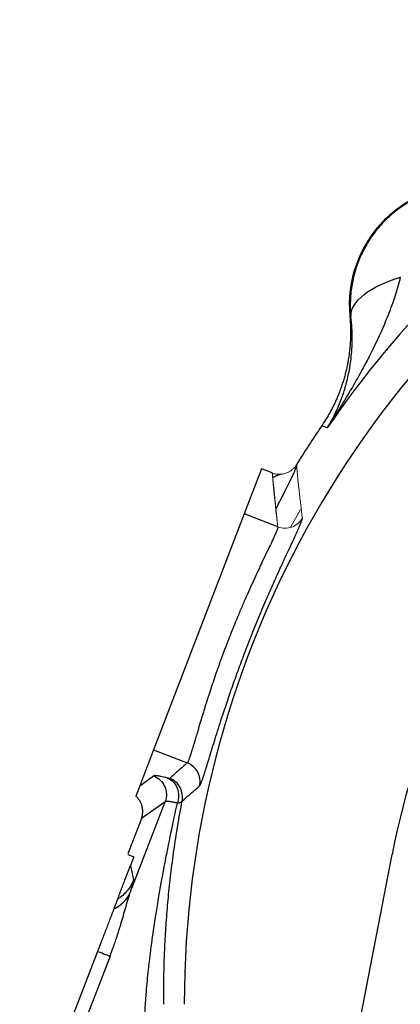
# Model space of a CAD drawing. Header units: inches. Extents: x 0.3 to 34.1, y 0.2 to 21.7.
# Tile 7 of 26: x 3 to 4.4, y 10.4 to 14.1. Entities that reach past the tile are written whole.
import ezdxf

# ---------------------------------------------------------------- set-up
doc = ezdxf.new("R2010")
doc.units = ezdxf.units.IN
doc.header["$MEASUREMENT"] = 0

msp = doc.modelspace()

# ---------------------------------------------------------------- linework, layer by layer
at = {"color": 7, "linetype": 'Continuous', "lineweight": 25}
for p, q in [((4.2628, 12.9459), (4.2589, 12.9461)), ((4.1639, 12.5317), (4.1529, 12.535)), ((4.1744, 12.5284), (4.1639, 12.5317)), ((3.9269, 12.3744), (3.8618, 12.205)), ((3.9676, 12.3588), (3.9269, 12.3744)), ((3.8618, 12.205), (3.5218, 11.3193)), ((3.9887, 12.1563), (3.8618, 12.205)), ((3.5218, 11.3193), (3.4702, 11.1848)), ((3.5218, 11.3193), (3.6487, 11.2706)), ((3.4702, 11.1848), (3.5223, 11.2218)), ((3.4702, 11.1848), (3.4553, 11.1459)), ((3.4346, 10.7842), (3.5655, 11.125)), ((3.4694, 11.1296), (3.4739, 11.119)), ((3.5655, 11.125), (3.4766, 11.062)), ((3.4766, 11.062), (3.4256, 10.9292)), ((3.4262, 10.9269), (3.4483, 10.9184)), ((3.4483, 10.9184), (3.4355, 10.8852)), ((3.8863, 8.1735), (4.4179, 10.9272)), ((3.4355, 10.8852), (3.4475, 10.8322)), ((3.312, 10.5633), (3.0198, 9.8021))]:
    msp.add_line(p, q, dxfattribs=at)
at = {"color": 144, "linetype": 'Continuous', "lineweight": 18}
msp.add_line((4.0735, 12.2215), (4.0375, 12.1568), dxfattribs=at)
at = {"color": 8, "linetype": 'Continuous', "lineweight": 25}
msp.add_line((3.3588, 10.5453), (3.0396, 9.7137), dxfattribs=at)
msp.add_arc((7.3328, 10.3645), 3.6954, 64.523, 180, dxfattribs=at)
at = {"color": 7, "linetype": 'Continuous', "lineweight": 25}
for centre, radius, start, end in [((7.3328, 10.3645), 3.8286, 124.4163, 145.5837), ((4.7085, 12.9888), 0.4517, 84.581, 185.4189), ((7.3328, 10.3645), 3.85, 145.6839, 148.2695), ((7.3328, 10.3645), 2.9688, 140.4211, 169.0737)]:
    msp.add_arc(centre, radius, start, end, dxfattribs=at)
for points, knots in [([(4.7077, 13.4368), (4.7028, 13.4367), (4.6928, 13.4367), (4.6779, 13.4359), (4.6629, 13.4347), (4.648, 13.433), (4.6331, 13.4308), (4.6183, 13.428), (4.6035, 13.4248), (4.5888, 13.421), (4.5742, 13.4168), (4.5598, 13.412), (4.5454, 13.4067), (4.5313, 13.4009), (4.5173, 13.3947), (4.5035, 13.3879), (4.4899, 13.3807), (4.4765, 13.3729), (4.4634, 13.3647), (4.4505, 13.356), (4.438, 13.3469), (4.4257, 13.3373), (4.4138, 13.3273), (4.4021, 13.3168), (4.3874, 13.3025), (4.37, 13.2839), (4.3509, 13.2604), (4.3336, 13.2359), (4.3181, 13.2105), (4.3043, 13.1842), (4.2925, 13.1572), (4.2824, 13.1298), (4.2743, 13.1019), (4.268, 13.0737), (4.2636, 13.0454), (4.261, 13.0171), (4.2607, 12.9982), (4.2606, 12.9888)], [0, 0, 0, 0, 0.021314, 0.042663, 0.064046, 0.085465, 0.106921, 0.128413, 0.149942, 0.17151, 0.193116, 0.214761, 0.236447, 0.258172, 0.279939, 0.301747, 0.323598, 0.345491, 0.367427, 0.389408, 0.411432, 0.433502, 0.455617, 0.477778, 0.499986, 0.543055, 0.585856, 0.628393, 0.670669, 0.71269, 0.754457, 0.795976, 0.837252, 0.878287, 0.919087, 0.959657, 1, 1, 1, 1]), ([(4.1744, 12.5284), (4.1804, 12.5375), (4.1914, 12.5542), (4.2062, 12.5772), (4.2227, 12.6035), (4.241, 12.6331), (4.2698, 12.6813), (4.3029, 12.7396), (4.3408, 12.8117), (4.3742, 12.8815), (4.3998, 12.9417), (4.4178, 12.9891), (4.4301, 13.025), (4.4408, 13.0595), (4.4467, 13.0823), (4.4495, 13.0934)], [0, 0, 0, 0, 0.05204, 0.095877, 0.131511, 0.200819, 0.262906, 0.400576, 0.521414, 0.651572, 0.768729, 0.831202, 0.890559, 0.946818, 1, 1, 1, 1]), ([(4.2628, 12.9459), (4.262, 12.9732), (4.2795, 13.0023), (4.3454, 13.0544), (4.3938, 13.0773), (4.4495, 13.0934)], [0, 0, 0, 0, 0.5, 0.5, 1, 1, 1, 1]), ([(4.2589, 12.9461), (4.2594, 12.9401), (4.2604, 12.9281), (4.2613, 12.9101), (4.2617, 12.8921), (4.2616, 12.874), (4.2609, 12.856), (4.2598, 12.838), (4.2581, 12.82), (4.2559, 12.8021), (4.2532, 12.7842), (4.25, 12.7665), (4.2462, 12.7488), (4.242, 12.7313), (4.2372, 12.7139), (4.232, 12.6966), (4.2262, 12.6795), (4.22, 12.6625), (4.2132, 12.6458), (4.206, 12.6293), (4.1983, 12.6129), (4.1902, 12.5968), (4.1815, 12.581), (4.1725, 12.5653), (4.163, 12.55), (4.1563, 12.54), (4.1529, 12.535)], [0, 0, 0, 0, 0.041666, 0.083331, 0.124997, 0.166664, 0.208332, 0.25, 0.291667, 0.333334, 0.375, 0.416664, 0.458328, 0.49999, 0.541653, 0.583317, 0.624982, 0.666649, 0.708317, 0.749986, 0.791655, 0.833325, 0.874994, 0.916663, 0.958331, 1, 1, 1, 1]), ([(4.1744, 12.5284), (4.1867, 12.5483), (4.1978, 12.569), (4.2194, 12.6152), (4.2294, 12.6408), (4.2431, 12.6842), (4.2477, 12.7012), (4.2536, 12.7273), (4.2554, 12.7361), (4.2597, 12.7592), (4.2618, 12.7737), (4.2662, 12.8119), (4.2677, 12.8362), (4.268, 12.8887), (4.2664, 12.917), (4.2628, 12.9459)], [-1.669903, -1.669903, -1.669903, -1.669903, -1.37767, -1.37767, -1.04369, -1.04369, -0.834952, -0.834952, -0.730583, -0.730583, -0.563592, -0.563592, -0.296408, -0.296408, 0, 0, 0, 0]), ([(3.9683, 12.3569), (3.9684, 12.3566), (3.9685, 12.3561), (3.9682, 12.3551), (3.9681, 12.3546)], [0, 0, 0, 0, 0.474978, 1, 1, 1, 1]), ([(4.0009, 12.3539), (3.9967, 12.3529), (3.9903, 12.3515), (3.9751, 12.3433), (3.97, 12.3405)], [0, 0, 0, 0, 0.665839, 1, 1, 1, 1]), ([(3.695, 11.1842), (3.6952, 11.1845), (3.6958, 11.1851), (3.6967, 11.1865), (3.6978, 11.1885), (3.699, 11.191), (3.7003, 11.194), (3.7017, 11.1976), (3.7032, 11.2017), (3.7049, 11.2062), (3.7067, 11.2113), (3.7086, 11.217), (3.7106, 11.2231), (3.7163, 11.2407), (3.7273, 11.2763), (3.7471, 11.3409), (3.7712, 11.4181), (3.7969, 11.4962), (3.8219, 11.5685), (3.8447, 11.6318), (3.8655, 11.687), (3.8835, 11.7334), (3.8987, 11.7714), (3.9138, 11.8085), (3.9289, 11.8448), (3.9474, 11.8882), (3.9689, 11.9373), (3.9926, 11.9899), (4.018, 12.0452), (4.0434, 12.0995), (4.0597, 12.1349), (4.0683, 12.1544), (4.0723, 12.1638), (4.0756, 12.1718), (4.0781, 12.1784), (4.0799, 12.1836), (4.0809, 12.1874), (4.0809, 12.1889), (4.0809, 12.1896)], [0, 0, 0, 0, 0.010668, 0.021277, 0.031836, 0.042357, 0.05285, 0.063325, 0.073793, 0.084265, 0.094752, 0.105263, 0.11581, 0.126402, 0.189235, 0.251748, 0.313652, 0.376072, 0.41876, 0.459923, 0.500325, 0.525567, 0.550456, 0.575129, 0.599725, 0.624387, 0.666249, 0.707467, 0.748715, 0.810697, 0.873952, 0.892306, 0.910459, 0.92846, 0.946362, 0.964217, 0.982079, 1, 1, 1, 1]), ([(3.9887, 12.1563), (3.9887, 12.156), (3.9888, 12.1553), (3.9885, 12.1537), (3.9879, 12.1514), (3.987, 12.1483), (3.9855, 12.1443), (3.9835, 12.1393), (3.9808, 12.1331), (3.9775, 12.1255), (3.9715, 12.1123), (3.9616, 12.0912), (3.9463, 12.0593), (3.932, 12.0293), (3.9212, 12.0061), (3.9112, 11.9849), (3.8933, 11.9461), (3.8714, 11.8973), (3.849, 11.8456), (3.8333, 11.8083), (3.8197, 11.7751), (3.8085, 11.7469), (3.7997, 11.7245), (3.793, 11.7068), (3.7876, 11.6925), (3.7824, 11.6785), (3.7774, 11.6649), (3.7725, 11.6516), (3.7679, 11.6386), (3.7617, 11.621), (3.7493, 11.5853), (3.738, 11.5515), (3.729, 11.524), (3.7257, 11.5138), (3.7218, 11.5016), (3.7174, 11.4879), (3.7128, 11.473), (3.7079, 11.4573), (3.7031, 11.4415), (3.6985, 11.426), (3.6938, 11.41), (3.689, 11.3939), (3.6839, 11.3763), (3.6778, 11.3557), (3.6711, 11.3333), (3.6654, 11.3144), (3.6621, 11.304), (3.6604, 11.2988), (3.6594, 11.2957), (3.658, 11.2915), (3.6563, 11.2866), (3.6543, 11.2814), (3.6523, 11.2765), (3.6503, 11.2724), (3.6492, 11.2712), (3.6487, 11.2706)], [0, 0, 0, 0, 0.00984, 0.020719, 0.032634, 0.045575, 0.059527, 0.074466, 0.09036, 0.107163, 0.124813, 0.168635, 0.210363, 0.249785, 0.265405, 0.280845, 0.311931, 0.374272, 0.406498, 0.437062, 0.461267, 0.482204, 0.500163, 0.511084, 0.52175, 0.532172, 0.542355, 0.552303, 0.56202, 0.57151, 0.5919, 0.642903, 0.649291, 0.657522, 0.667447, 0.678889, 0.691638, 0.705459, 0.720095, 0.735365, 0.751454, 0.768266, 0.785668, 0.808562, 0.839185, 0.870477, 0.892816, 0.896302, 0.902961, 0.912642, 0.925151, 0.940277, 0.95784, 0.977736, 1, 1, 1, 1]), ([(3.6487, 11.2706), (3.6377, 11.261), (3.6156, 11.2416), (3.5939, 11.2221), (3.583, 11.2124)], [0, 0, 0, 0, 0.499967, 1, 1, 1, 1]), ([(3.695, 11.1842), (3.6988, 11.2016), (3.6937, 11.2391), (3.6653, 11.2642), (3.6487, 11.2706)], [-1, -1, -1, -1, -0.5, 0, 0, 0, 0]), ([(3.575, 11.2136), (3.5729, 11.2142), (3.5691, 11.2151), (3.562, 11.2169), (3.5508, 11.2195), (3.5404, 11.2215), (3.5323, 11.2226), (3.5277, 11.2228), (3.5241, 11.2226), (3.5229, 11.222), (3.5223, 11.2218)], [0, 0, 0, 0, 0.069086, 0.125014, 0.250022, 0.499962, 0.622493, 0.749975, 0.87499, 1, 1, 1, 1]), ([(3.5223, 11.2218), (3.5315, 11.2182), (3.5399, 11.2129), (3.5541, 11.1994), (3.5599, 11.1912), (3.5679, 11.1733), (3.5701, 11.1636), (3.5706, 11.144), (3.569, 11.1341), (3.5655, 11.125)], [0, 0, 0, 0, 0.25, 0.25, 0.5, 0.5, 0.75, 0.75, 1, 1, 1, 1]), ([(3.583, 11.2124), (3.5829, 11.2123), (3.5827, 11.2122), (3.5818, 11.2122), (3.5807, 11.2123), (3.5792, 11.2126), (3.5773, 11.213), (3.5758, 11.2134), (3.575, 11.2136)], [0, 0, 0, 0, 0.16703, 0.332871, 0.498304, 0.664118, 0.831094, 1, 1, 1, 1]), ([(3.575, 11.2136), (3.5912, 11.2069), (3.6045, 11.1929), (3.6179, 11.1582), (3.6181, 11.1376), (3.6115, 11.1194)], [0, 0, 0, 0, 0.5, 0.5, 1, 1, 1, 1]), ([(3.6296, 11.1274), (3.6331, 11.1445), (3.6303, 11.163), (3.6135, 11.1938), (3.5994, 11.2061), (3.583, 11.2124)], [0, 0, 0, 0, 0.5, 0.5, 1, 1, 1, 1]), ([(3.6296, 11.1274), (3.6405, 11.1369), (3.6621, 11.1559), (3.684, 11.1748), (3.695, 11.1842)], [0, 0, 0, 0, 0.501952, 1, 1, 1, 1]), ([(3.4766, 11.062), (3.4773, 11.0639), (3.4787, 11.0679), (3.4802, 11.074), (3.4812, 11.0804), (3.4817, 11.087), (3.4816, 11.0937), (3.4808, 11.1006), (3.4791, 11.1089), (3.4758, 11.1186), (3.4703, 11.1289), (3.4635, 11.1383), (3.458, 11.1434), (3.4553, 11.1459)], [0, 0, 0, 0, 0.066927, 0.135376, 0.205347, 0.276844, 0.349866, 0.424415, 0.500493, 0.626303, 0.75703, 0.878515, 1, 1, 1, 1]), ([(3.5606, 10.3646), (3.5605, 10.3771), (3.5603, 10.4025), (3.5606, 10.4407), (3.5612, 10.4795), (3.5622, 10.5189), (3.5636, 10.5589), (3.5655, 10.5994), (3.5679, 10.6405), (3.5707, 10.6821), (3.574, 10.7243), (3.5778, 10.7671), (3.5822, 10.8103), (3.5872, 10.8542), (3.5927, 10.8985), (3.5988, 10.9433), (3.6055, 10.9886), (3.6129, 11.0345), (3.6208, 11.0808), (3.6267, 11.1118), (3.6296, 11.1273)], [0, 0, 0, 0, 0.048184, 0.097218, 0.147107, 0.197854, 0.249462, 0.301934, 0.355273, 0.409483, 0.464565, 0.520523, 0.577359, 0.635076, 0.693676, 0.753161, 0.813534, 0.874797, 0.936951, 1, 1, 1, 1]), ([(3.6115, 11.1194), (3.6093, 11.1199), (3.6049, 11.121), (3.5985, 11.1224), (3.5921, 11.1237), (3.586, 11.1248), (3.5803, 11.1257), (3.5751, 11.1262), (3.5708, 11.1263), (3.5673, 11.126), (3.5661, 11.1253), (3.5655, 11.125)], [0, 0, 0, 0, 0.081858, 0.171029, 0.267514, 0.371312, 0.482424, 0.600849, 0.726587, 0.859637, 1, 1, 1, 1]), ([(3.6115, 11.1194), (3.6151, 11.1198), (3.6183, 11.1204), (3.6221, 11.1215), (3.6235, 11.1221), (3.6256, 11.1231), (3.6262, 11.1235), (3.6271, 11.1242), (3.6275, 11.1245), (3.6285, 11.1254), (3.6288, 11.1258), (3.6293, 11.1266), (3.6295, 11.127), (3.6296, 11.1274)], [0, 0, 0, 0, 0.125, 0.125, 0.25, 0.25, 0.375, 0.375, 0.5, 0.5, 0.75, 0.75, 1, 1, 1, 1]), ([(3.6106, 11.1197), (3.6076, 11.1065), (3.6016, 11.0808), (3.5936, 11.0425), (3.5858, 11.0053), (3.5771, 10.9626), (3.5654, 10.9033), (3.5458, 10.799), (3.5259, 10.6794), (3.5106, 10.5686), (3.501, 10.4873), (3.4952, 10.4287), (3.4916, 10.3795), (3.4887, 10.3394), (3.4843, 10.2746), (3.4787, 10.1747), (3.4753, 10.0756), (3.4743, 9.9938), (3.4744, 9.9405), (3.4752, 9.8868), (3.4765, 9.8351), (3.4787, 9.7713), (3.4818, 9.7069), (3.4858, 9.646), (3.4883, 9.6144), (3.4893, 9.6018)], [0, 0, 0, 0, 0.027018, 0.052857, 0.078058, 0.102728, 0.139816, 0.198405, 0.313998, 0.380659, 0.419979, 0.475522, 0.496496, 0.516623, 0.554313, 0.623388, 0.712262, 0.747582, 0.782477, 0.815663, 0.851345, 0.882393, 0.938937, 0.975724, 1, 1, 1, 1]), ([(3.3871, 10.759), (3.3885, 10.7627), (3.3912, 10.7698), (3.3954, 10.7806), (3.3994, 10.7911), (3.4033, 10.8012), (3.4071, 10.811), (3.4107, 10.8205), (3.4135, 10.8279), (3.4156, 10.8332), (3.4168, 10.8364), (3.418, 10.8395), (3.4192, 10.8426), (3.4203, 10.8456), (3.4215, 10.8486), (3.4226, 10.8515), (3.4237, 10.8544), (3.4248, 10.8572), (3.4259, 10.86), (3.4269, 10.8627), (3.428, 10.8654), (3.429, 10.868), (3.4299, 10.8706), (3.4309, 10.8731), (3.4319, 10.8756), (3.4328, 10.878), (3.4337, 10.8804), (3.4346, 10.8827), (3.4352, 10.8844), (3.4355, 10.8852)], [0, 0, 0, 0, 0.134915, 0.25986, 0.374838, 0.479852, 0.574907, 0.66001, 0.735167, 0.760045, 0.783671, 0.806045, 0.827169, 0.847043, 0.86567, 0.883051, 0.899188, 0.914084, 0.927744, 0.940171, 0.951371, 0.961354, 0.970132, 0.977722, 0.984151, 0.989467, 0.993751, 0.99716, 1, 1, 1, 1]), ([(3.4475, 10.8322), (3.4417, 10.8172), (3.4335, 10.8031), (3.413, 10.7783), (3.4007, 10.7676), (3.3871, 10.759)], [0, 0, 0, 0, 0.5, 0.5, 1, 1, 1, 1]), ([(3.4346, 10.7842), (3.4352, 10.786), (3.4365, 10.7899), (3.4383, 10.7955), (3.4401, 10.8013), (3.4418, 10.807), (3.4434, 10.8125), (3.4447, 10.8173), (3.4459, 10.8218), (3.4469, 10.826), (3.4476, 10.83), (3.4475, 10.8314), (3.4475, 10.8322)], [0, 0, 0, 0, 0.06696, 0.14047, 0.220532, 0.307143, 0.400301, 0.500016, 0.584644, 0.696194, 0.834652, 1, 1, 1, 1]), ([(3.3587, 10.5453), (3.3591, 10.5464), (3.36, 10.5489), (3.3616, 10.5532), (3.3636, 10.5584), (3.3659, 10.5646), (3.3686, 10.5719), (3.3716, 10.5801), (3.3748, 10.5892), (3.3784, 10.5994), (3.3822, 10.6105), (3.3861, 10.6225), (3.3903, 10.6353), (3.3945, 10.6489), (3.3989, 10.6632), (3.4033, 10.678), (3.4078, 10.6934), (3.4123, 10.709), (3.4168, 10.7248), (3.4213, 10.7405), (3.4258, 10.7559), (3.4302, 10.7707), (3.4332, 10.7797), (3.4346, 10.7842)], [0, 0, 0, 0, 0.012461, 0.028735, 0.048816, 0.072698, 0.100369, 0.131812, 0.167001, 0.205901, 0.248464, 0.29463, 0.344325, 0.397405, 0.453703, 0.513088, 0.575415, 0.640521, 0.708234, 0.778377, 0.850669, 0.924695, 1, 1, 1, 1]), ([(3.3871, 10.7591), (3.387, 10.7587), (3.3867, 10.758), (3.3861, 10.7563), (3.3852, 10.7542), (3.3843, 10.7516), (3.3831, 10.7486), (3.3815, 10.7445), (3.3794, 10.7389), (3.3766, 10.7317), (3.3744, 10.726), (3.3733, 10.7232)], [0, 0, 0, 0, 0.094075, 0.187731, 0.281192, 0.37468, 0.468421, 0.562635, 0.708312, 0.853814, 1, 1, 1, 1]), ([(3.3733, 10.7232), (3.3728, 10.7218), (3.3718, 10.7191), (3.37, 10.7145), (3.3681, 10.7096), (3.3661, 10.7043), (3.3639, 10.6986), (3.3602, 10.689), (3.3547, 10.6745), (3.347, 10.6546), (3.3389, 10.6334), (3.3312, 10.6135), (3.3243, 10.5954), (3.3182, 10.5795), (3.314, 10.5687), (3.312, 10.5633)], [0, 0, 0, 0, 0.038165, 0.076903, 0.116337, 0.156587, 0.197762, 0.239966, 0.358032, 0.481807, 0.606312, 0.733176, 0.821209, 0.910025, 1, 1, 1, 1]), ([(3.312, 10.5633), (3.3234, 10.5589), (3.3333, 10.5551), (3.3492, 10.549), (3.3551, 10.5467), (3.3588, 10.5453)], [0, 0, 0, 0, 0.5, 0.5, 1, 1, 1, 1])]:
    msp.add_open_spline(points, degree=3, knots=knots, dxfattribs=at)
for points in [[(4.2605, 12.9888), (4.2606, 12.9742), (4.2614, 12.9599), (4.2628, 12.9459)], [(3.3733, 10.7232), (3.4016, 10.736), (3.4238, 10.7578), (3.4346, 10.7842)]]:
    msp.add_open_spline(points, degree=3, dxfattribs=at)
at = {"color": 144, "linetype": 'Continuous', "lineweight": 18}
for points, knots in [([(3.9675, 12.3585), (3.9693, 12.3578), (3.9729, 12.3565), (3.9787, 12.3551), (3.9847, 12.3541), (3.9911, 12.3536), (3.9978, 12.3536), (4.0046, 12.3542), (4.0116, 12.3554), (4.0191, 12.3576), (4.027, 12.3608), (4.0354, 12.3656), (4.0437, 12.3718), (4.0517, 12.3797), (4.056, 12.386), (4.0582, 12.3893)], [0, 0, 0, 0, 0.054649, 0.111586, 0.170828, 0.232371, 0.296198, 0.362285, 0.43061, 0.501178, 0.585852, 0.678098, 0.777919, 0.885237, 1, 1, 1, 1]), ([(4.0583, 12.3893), (4.0599, 12.3725), (4.0633, 12.339), (4.0688, 12.2889), (4.0746, 12.2391), (4.0788, 12.206), (4.0809, 12.1896)], [0, 0, 0, 0, 0.253946, 0.505261, 0.753946, 1, 1, 1, 1]), ([(3.9887, 12.1563), (3.9867, 12.173), (3.9828, 12.2066), (3.9774, 12.257), (3.9722, 12.3078), (3.9692, 12.3417), (3.9676, 12.3588)], [0, 0, 0, 0, 0.246307, 0.495076, 0.746307, 1, 1, 1, 1]), ([(3.9677, 12.3587), (3.9685, 12.3487), (3.9694, 12.3392), (3.9717, 12.3145), (3.974, 12.2904), (3.9767, 12.264), (3.9795, 12.2371), (3.982, 12.2146), (3.9839, 12.1967), (3.9852, 12.1867), (3.9857, 12.181), (3.9859, 12.1797), (3.986, 12.1794), (3.986, 12.1794), (3.986, 12.1794), (3.986, 12.1794), (3.986, 12.1794), (3.986, 12.1794), (3.986, 12.1794), (3.9859, 12.1797), (3.986, 12.18), (3.9859, 12.1806), (3.9858, 12.1812), (3.9857, 12.1821), (3.9856, 12.1831), (3.9855, 12.1843), (3.9854, 12.1857), (3.9852, 12.1872), (3.9851, 12.1889), (3.9849, 12.1908), (3.9847, 12.1929), (3.9842, 12.1977), (3.9833, 12.2063), (3.982, 12.2195), (3.9803, 12.2356), (3.9784, 12.2547), (3.9761, 12.2766), (3.9741, 12.2966), (3.9723, 12.3141), (3.9708, 12.3284), (3.9695, 12.3407), (3.9686, 12.3495), (3.9681, 12.3541), (3.9679, 12.3564), (3.9678, 12.3576), (3.9677, 12.3582), (3.9677, 12.3585), (3.9677, 12.3586), (3.9677, 12.3587), (3.9677, 12.3587), (3.9677, 12.3587), (3.9677, 12.3587), (3.9677, 12.3587), (3.9677, 12.3587), (3.9677, 12.3587), (3.9677, 12.3587), (3.9677, 12.3587), (3.9677, 12.3587), (3.9677, 12.3587), (3.9677, 12.3587)], [0, 0, 0, 0, 0.057327, 0.120554, 0.189682, 0.26471, 0.339905, 0.414857, 0.452241, 0.489563, 0.497782, 0.499825, 0.499981, 0.49999, 0.499995, 0.499996, 0.499998, 0.5, 0.500028, 0.500608, 0.501576, 0.50302, 0.504941, 0.507338, 0.510212, 0.513563, 0.51739, 0.521694, 0.526475, 0.531732, 0.537465, 0.543676, 0.572419, 0.609247, 0.654162, 0.707162, 0.768243, 0.837411, 0.875025, 0.914662, 0.956319, 0.977905, 0.988888, 0.994426, 0.997207, 0.998601, 0.999298, 0.999647, 0.999822, 0.999909, 0.999953, 0.999975, 0.999986, 0.999991, 0.999994, 0.999995, 0.999996, 0.999998, 1, 1, 1, 1]), ([(4.0809, 12.1896), (4.0721, 12.1741), (4.0432, 12.1496), (4.0053, 12.15), (3.9887, 12.1563)], [-1, -1, -1, -1, -0.5, -0.000002, -0.000002, -0.000002, -0.000002])]:
    msp.add_open_spline(points, degree=3, knots=knots, dxfattribs=at)
at = {"color": 8, "linetype": 'Continuous', "lineweight": 25}
msp.add_open_spline([(4.0583, 12.3893), (4.0587, 12.3884), (4.0595, 12.3866), (4.0561, 12.3766), (4.0496, 12.3613), (4.036, 12.3327), (4.0141, 12.2895), (3.9905, 12.2427), (3.981, 12.224)], degree=3, knots=[0, 0, 0, 0, 0.135686, 0.272781, 0.388314, 0.545248, 0.817661, 1, 1, 1, 1], dxfattribs=at)

doc.saveas('drawing.dxf')
